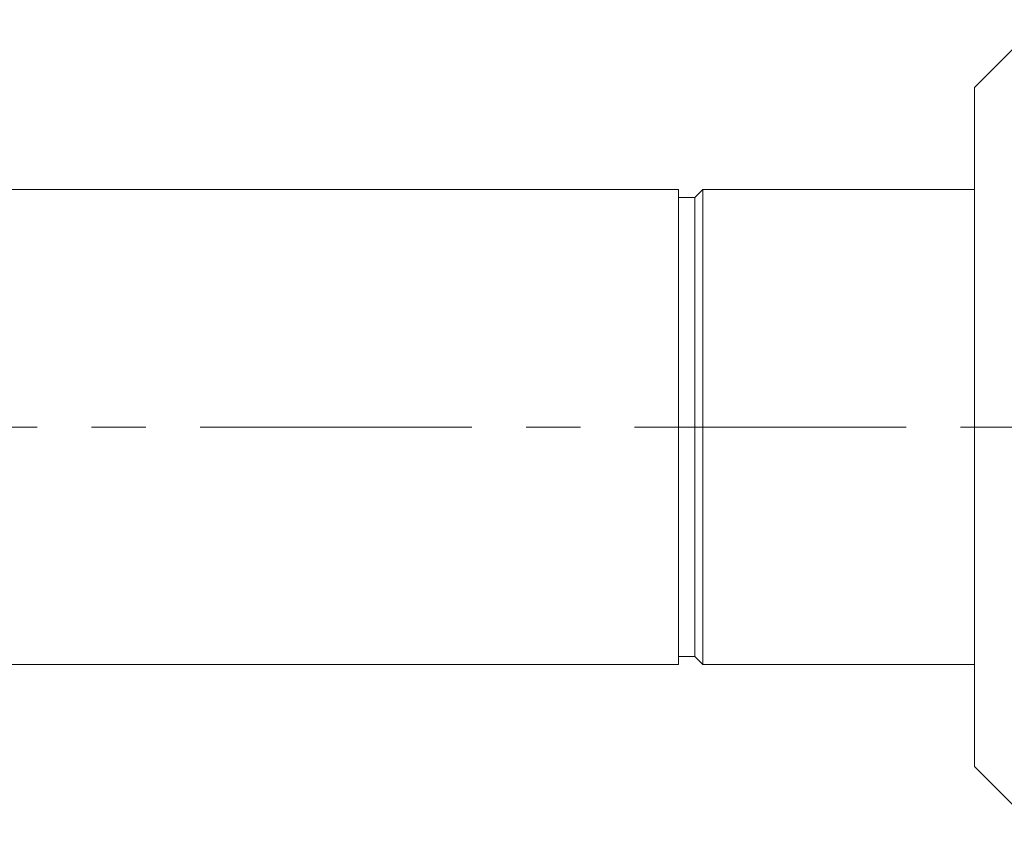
# Model space of a CAD drawing. Header units: inches. Extents: x 1.4 to 30, y 0.7 to 21.5.
# Tile 6 of 93: x 3.4 to 5.2, y 10.4 to 11.9. Entities that reach past the tile are written whole.
import ezdxf

# ---------------------------------------------------------------- set-up
doc = ezdxf.new("R2010")
doc.units = ezdxf.units.IN
doc.header["$MEASUREMENT"] = 0
doc.linetypes.add('CENTERX2', pattern=[0.8, 0.5, -0.1, 0.1, -0.1])

msp = doc.modelspace()

# ---------------------------------------------------------------- linework, layer by layer
at = {"color": 7, "linetype": 'Continuous', "lineweight": 15}
for p, q in [((5.3093, 11.8622), (5.1843, 11.7372)), ((5.1843, 10.4872), (5.1843, 11.7372)), ((4.6393, 11.5497), (3.3893, 11.5497)), ((4.6393, 11.5497), (4.6393, 11.1122)), ((4.6693, 11.5347), (4.6393, 11.5347)), ((4.6843, 11.5497), (4.6693, 11.5347)), ((4.6693, 11.5347), (4.6693, 11.1122)), ((5.1843, 11.5497), (4.6843, 11.5497)), ((4.6843, 11.5497), (4.6843, 11.1122)), ((4.6393, 11.1122), (4.6393, 10.6747)), ((4.6693, 11.1122), (4.6693, 10.6897)), ((4.6843, 11.1122), (4.6843, 10.6747)), ((4.6393, 10.6897), (4.6693, 10.6897)), ((4.6693, 10.6897), (4.6843, 10.6747)), ((3.3893, 10.6747), (4.6393, 10.6747)), ((4.6843, 10.6747), (5.1843, 10.6747)), ((5.1843, 10.4872), (5.3093, 10.3622))]:
    msp.add_line(p, q, dxfattribs=at)
at = {"color": 7, "linetype": 'CENTERX2', "lineweight": 0}
msp.add_line((9.8586, 11.1122), (1.5475, 11.1122), dxfattribs=at)

doc.saveas('drawing.dxf')
